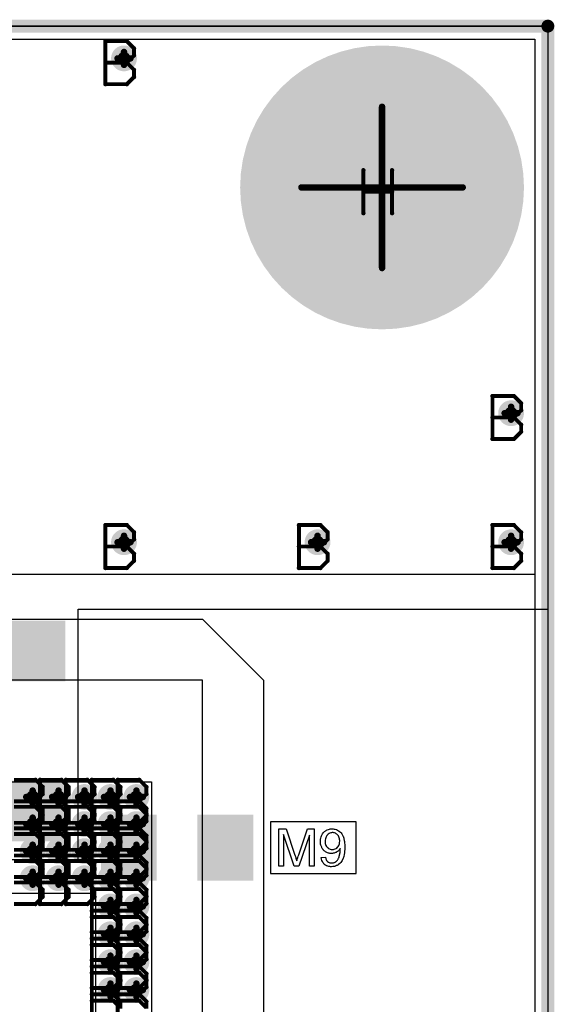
# Model space of a CAD drawing. Extents: x -2.2 to 8.3, y -2.9 to 5.2.
# Tile 55 of 205: x 1.091 to 1.505, y 2.492 to 3.255. Entities that reach past the tile are written whole.
import ezdxf

# ---------------------------------------------------------------- set-up
doc = ezdxf.new("R2010")
doc.units = 0
doc.layers.get('0').update_dxf_attribs({"linetype": 'CONTINUOUS'})
for name, color, linetype in [('acc-ni-360-20-in-a_board_dimension', 6, 'CONTINUOUS'), ('acc-ni-360-20-in-a_copper_signal_bot', 5, 'CONTINUOUS'), ('acc-ni-360-20-in-a_copper_signal_top', 1, 'CONTINUOUS'), ('acc-ni-360-20-in-a_drawing_1', 1, 'CONTINUOUS'), ('acc-ni-360-20-in-a_drillmap_1', 1, 'CONTINUOUS'), ('acc-ni-360-20-in-a_legend_top', 2, 'CONTINUOUS'), ('acc-ni-360-20-in-a_profile', 1, 'CONTINUOUS'), ('acc-ni-360-20-in-a_pth_drill', 1, 'CONTINUOUS'), ('acc-ni-360-20-in-a_soldermask_bot', 1, 'CONTINUOUS'), ('acc-ni-360-20-in-a_soldermask_top', 1, 'CONTINUOUS')]:
    doc.layers.add(name, color=color, linetype=linetype)

# ---------------------------------------------------------------- blocks, each defined once
blk = doc.blocks.new('D10')
at = {"const_width": 0.045}
blk.add_lwpolyline([(-0.06, 0), (0.06, 0)], dxfattribs=at)
blk = doc.blocks.new('D11')
at = {"const_width": 0.043}
blk.add_lwpolyline([(-0.015, 0), (0.015, 0)], dxfattribs=at)
blk = doc.blocks.new('D15')
at = {"const_width": 0.0725}
blk.add_lwpolyline([(-0.03625, 0, 1), (0.03625, 0, 1)], format="xyb", close=True, dxfattribs=at)
blk = doc.blocks.new('D16')
at = {"const_width": 0.01}
blk.add_lwpolyline([(-0.005, 0, 1), (0.005, 0, 1)], format="xyb", close=True, dxfattribs=at)
blk = doc.blocks.new('D20')
at = {"const_width": 0.11}
blk.add_lwpolyline([(-0.055, 0, 1), (0.055, 0, 1)], format="xyb", close=True, dxfattribs=at)
blk = doc.blocks.new('D21')
at = {"const_width": 0.051181}
blk.add_lwpolyline([(-0.021653, 0), (0.021653, 0)], dxfattribs=at)
blk = doc.blocks.new('D23')
at = {"const_width": 0.047}
blk.add_lwpolyline([(-0.061, 0), (0.061, 0)], dxfattribs=at)
blk = doc.blocks.new('D24')
at = {"const_width": 0.045}
blk.add_lwpolyline([(-0.016, 0), (0.016, 0)], dxfattribs=at)
blk = doc.blocks.new('D28')
at = {"const_width": 0.006}
blk.add_lwpolyline([(-0.003, 0, 1), (0.003, 0, 1)], format="xyb", close=True, dxfattribs=at)
blk = doc.blocks.new('D29')
at = {"const_width": 0.005}
blk.add_lwpolyline([(-0.0025, 0, 1), (0.0025, 0, 1)], format="xyb", close=True, dxfattribs=at)
blk = doc.blocks.new('D34')
at = {"const_width": 0.0005}
blk.add_lwpolyline([(-0.00025, 0, 1), (0.00025, 0, 1)], format="xyb", close=True, dxfattribs=at)
blk = doc.blocks.new('D36')
at = {"const_width": 0.0625}
blk.add_lwpolyline([(-0.03125, 0, 1), (0.03125, 0, 1)], format="xyb", close=True, dxfattribs=at)
blk = doc.blocks.new('D37')
at = {"const_width": 0.005}
blk.add_lwpolyline([(-0.0025, 0, 1), (0.0025, 0, 1)], format="xyb", close=True, dxfattribs=at)
blk = doc.blocks.new('D40')
at = {"const_width": 0.001667}
blk.add_lwpolyline([(-0.000833, 0, 1), (0.000833, 0, 1)], format="xyb", close=True, dxfattribs=at)
blk = doc.blocks.new('D42')
at = {"const_width": 0.0025}
blk.add_lwpolyline([(-0.00125, 0, 1), (0.00125, 0, 1)], format="xyb", close=True, dxfattribs=at)

msp = doc.modelspace()

# ---------------------------------------------------------------- linework, layer by layer
at = {"layer": 'acc-ni-360-20-in-a_board_dimension', "color": 6, "const_width": 0.01}
for points in [[(0, 3.25), (1.5, 3.25)], [(1.5, 0), (1.5, 3.25)]]:
    msp.add_lwpolyline(points, dxfattribs=at)
at = {"layer": 'acc-ni-360-20-in-a_copper_signal_bot', "color": 5}
msp.add_lwpolyline([(1.489805, 0.010195), (0.010195, 0.010195), (0.010195, 3.239805), (1.489805, 3.239805), (1.489805, 0.010195)], dxfattribs=at)
at = {"layer": 'acc-ni-360-20-in-a_copper_signal_top', "color": 1}
for points in [[(0.7775, 2.790354), (1.232284, 2.790354), (1.279528, 2.74311), (1.279527, 1.830102), (1.232284, 1.830102), (1.232284, 2.37683), (1.228485, 2.37683), (1.228347, 2.376969), (1.228347, 2.424213), (1.232284, 2.424213), (1.232284, 2.74311), (0.769744, 2.74311), (0.7225, 2.790354), (0.7225, 3.24), (0.7775, 3.24), (0.7775, 2.790354)], [(1.489805, 2.825), (0.7875, 2.825), (0.7875, 3.239805), (1.489805, 3.239805), (1.489805, 2.825)], [(1.192913, 1.865158), (1.192913, 1.70374), (1.149606, 1.70374), (1.149606, 1.865158), (1.149606, 2.577756), (0.8285, 2.577756), (0.8285, 2.66437), (1.192913, 2.66437), (1.192913, 1.865158)]]:
    msp.add_lwpolyline(points, dxfattribs=at)
at = {"layer": 'acc-ni-360-20-in-a_drawing_1', "color": 1, "const_width": 0.003}
for points in [[(1.157059, 3.238328), (1.157059, 3.205006)], [(1.17372, 3.238328), (1.157059, 3.238328)], [(1.179274, 3.232774), (1.17372, 3.238328)], [(1.17372, 3.221667), (1.179274, 3.227221)], [(1.179274, 3.227221), (1.179274, 3.232774)], [(1.17372, 3.221667), (1.157059, 3.221667)], [(1.157059, 3.221667), (1.17372, 3.221667)], [(1.179274, 3.216113), (1.17372, 3.221667)], [(1.179274, 3.210559), (1.179274, 3.216113)], [(1.157059, 3.205006), (1.17372, 3.205006)], [(1.17372, 3.205006), (1.179274, 3.210559)], [(1.357059, 3.138328), (1.357059, 3.105006)], [(1.379274, 3.121667), (1.379274, 3.138328)], [(1.379274, 3.138328), (1.379274, 3.105006)], [(1.357059, 3.105006), (1.357059, 3.121667)], [(1.357059, 3.121667), (1.379274, 3.121667)], [(1.457059, 2.963328), (1.457059, 2.930006)], [(1.47372, 2.963328), (1.457059, 2.963328)], [(1.479274, 2.957774), (1.47372, 2.963328)], [(1.47372, 2.946667), (1.479274, 2.952221)], [(1.479274, 2.952221), (1.479274, 2.957774)], [(1.47372, 2.946667), (1.457059, 2.946667)], [(1.457059, 2.946667), (1.47372, 2.946667)], [(1.479274, 2.941113), (1.47372, 2.946667)], [(1.479274, 2.935559), (1.479274, 2.941113)], [(1.457059, 2.930006), (1.47372, 2.930006)], [(1.47372, 2.930006), (1.479274, 2.935559)], [(1.157059, 2.863328), (1.157059, 2.830006)], [(1.17372, 2.863328), (1.157059, 2.863328)], [(1.179274, 2.857774), (1.17372, 2.863328)], [(1.307059, 2.863328), (1.307059, 2.830006)], [(1.32372, 2.863328), (1.307059, 2.863328)], [(1.329274, 2.857774), (1.32372, 2.863328)], [(1.457059, 2.863328), (1.457059, 2.830006)], [(1.47372, 2.863328), (1.457059, 2.863328)], [(1.479274, 2.857774), (1.47372, 2.863328)], [(1.179274, 2.852221), (1.179274, 2.857774)], [(1.329274, 2.852221), (1.329274, 2.857774)], [(1.479274, 2.852221), (1.479274, 2.857774)], [(1.17372, 2.846667), (1.157059, 2.846667)], [(1.157059, 2.846667), (1.17372, 2.846667)], [(1.17372, 2.846667), (1.179274, 2.852221)], [(1.179274, 2.841113), (1.17372, 2.846667)], [(1.32372, 2.846667), (1.307059, 2.846667)], [(1.307059, 2.846667), (1.32372, 2.846667)], [(1.32372, 2.846667), (1.329274, 2.852221)], [(1.329274, 2.841113), (1.32372, 2.846667)], [(1.47372, 2.846667), (1.457059, 2.846667)], [(1.457059, 2.846667), (1.47372, 2.846667)], [(1.47372, 2.846667), (1.479274, 2.852221)], [(1.479274, 2.841113), (1.47372, 2.846667)], [(1.179274, 2.835559), (1.179274, 2.841113)], [(1.329274, 2.835559), (1.329274, 2.841113)], [(1.479274, 2.835559), (1.479274, 2.841113)], [(1.157059, 2.830006), (1.17372, 2.830006)], [(1.17372, 2.830006), (1.179274, 2.835559)], [(1.307059, 2.830006), (1.32372, 2.830006)], [(1.32372, 2.830006), (1.329274, 2.835559)], [(1.457059, 2.830006), (1.47372, 2.830006)], [(1.47372, 2.830006), (1.479274, 2.835559)], [(1.102923, 2.665887), (1.086262, 2.665887)], [(1.108477, 2.660333), (1.102923, 2.665887)], [(1.106362, 2.665887), (1.106362, 2.632565)], [(1.123023, 2.665887), (1.106362, 2.665887)], [(1.128577, 2.660333), (1.123023, 2.665887)], [(1.126462, 2.665887), (1.126462, 2.632565)], [(1.143123, 2.665887), (1.126462, 2.665887)], [(1.148677, 2.660333), (1.143123, 2.665887)], [(1.146562, 2.665887), (1.146562, 2.632565)], [(1.163223, 2.665887), (1.146562, 2.665887)], [(1.168777, 2.660333), (1.163223, 2.665887)], [(1.166662, 2.665887), (1.166662, 2.632565)], [(1.183323, 2.665887), (1.166662, 2.665887)], [(1.188877, 2.660333), (1.183323, 2.665887)], [(1.102923, 2.649226), (1.108477, 2.65478)], [(1.108477, 2.65478), (1.108477, 2.660333)], [(1.123023, 2.649226), (1.128577, 2.65478)], [(1.128577, 2.65478), (1.128577, 2.660333)], [(1.143123, 2.649226), (1.148677, 2.65478)], [(1.148677, 2.65478), (1.148677, 2.660333)], [(1.163223, 2.649226), (1.168777, 2.65478)], [(1.168777, 2.65478), (1.168777, 2.660333)], [(1.183323, 2.649226), (1.188877, 2.65478)], [(1.188877, 2.65478), (1.188877, 2.660333)], [(1.102923, 2.649226), (1.086262, 2.649226)], [(1.086262, 2.649226), (1.102923, 2.649226)], [(1.108477, 2.643672), (1.102923, 2.649226)], [(1.123023, 2.649226), (1.106362, 2.649226)], [(1.106362, 2.649226), (1.123023, 2.649226)], [(1.128577, 2.643672), (1.123023, 2.649226)], [(1.143123, 2.649226), (1.126462, 2.649226)], [(1.126462, 2.649226), (1.143123, 2.649226)], [(1.148677, 2.643672), (1.143123, 2.649226)], [(1.163223, 2.649226), (1.146562, 2.649226)], [(1.146562, 2.649226), (1.163223, 2.649226)], [(1.168777, 2.643672), (1.163223, 2.649226)], [(1.183323, 2.649226), (1.166662, 2.649226)], [(1.166662, 2.649226), (1.183323, 2.649226)], [(1.188877, 2.643672), (1.183323, 2.649226)], [(1.102923, 2.64489), (1.086262, 2.64489)], [(1.108477, 2.639336), (1.102923, 2.64489)], [(1.106362, 2.64489), (1.106362, 2.611567)], [(1.123023, 2.64489), (1.106362, 2.64489)], [(1.108477, 2.638118), (1.108477, 2.643672)], [(1.108477, 2.633782), (1.108477, 2.639336)], [(1.128577, 2.639336), (1.123023, 2.64489)], [(1.126462, 2.64489), (1.126462, 2.611567)], [(1.143123, 2.64489), (1.126462, 2.64489)], [(1.128577, 2.638118), (1.128577, 2.643672)], [(1.128577, 2.633782), (1.128577, 2.639336)], [(1.148677, 2.639336), (1.143123, 2.64489)], [(1.146562, 2.64489), (1.146562, 2.611567)], [(1.163223, 2.64489), (1.146562, 2.64489)], [(1.148677, 2.638118), (1.148677, 2.643672)], [(1.148677, 2.633782), (1.148677, 2.639336)], [(1.168777, 2.639336), (1.163223, 2.64489)], [(1.166662, 2.64489), (1.166662, 2.611567)], [(1.183323, 2.64489), (1.166662, 2.64489)], [(1.168777, 2.638118), (1.168777, 2.643672)], [(1.168777, 2.633782), (1.168777, 2.639336)], [(1.188877, 2.639336), (1.183323, 2.64489)], [(1.188877, 2.638118), (1.188877, 2.643672)], [(1.188877, 2.633782), (1.188877, 2.639336)], [(1.086262, 2.632565), (1.102923, 2.632565)], [(1.102923, 2.632565), (1.108477, 2.638118)], [(1.102923, 2.628229), (1.108477, 2.633782)], [(1.106362, 2.632565), (1.123023, 2.632565)], [(1.123023, 2.632565), (1.128577, 2.638118)], [(1.123023, 2.628229), (1.128577, 2.633782)], [(1.126462, 2.632565), (1.143123, 2.632565)], [(1.143123, 2.632565), (1.148677, 2.638118)], [(1.143123, 2.628229), (1.148677, 2.633782)], [(1.146562, 2.632565), (1.163223, 2.632565)], [(1.163223, 2.632565), (1.168777, 2.638118)], [(1.163223, 2.628229), (1.168777, 2.633782)], [(1.166662, 2.632565), (1.183323, 2.632565)], [(1.183323, 2.632565), (1.188877, 2.638118)], [(1.183323, 2.628229), (1.188877, 2.633782)], [(1.102923, 2.628229), (1.086262, 2.628229)], [(1.086262, 2.628229), (1.102923, 2.628229)], [(1.102923, 2.623892), (1.086262, 2.623892)], [(1.108477, 2.622675), (1.102923, 2.628229)], [(1.108477, 2.618339), (1.102923, 2.623892)], [(1.123023, 2.628229), (1.106362, 2.628229)], [(1.106362, 2.628229), (1.123023, 2.628229)], [(1.106362, 2.623892), (1.106362, 2.59057)], [(1.123023, 2.623892), (1.106362, 2.623892)], [(1.128577, 2.622675), (1.123023, 2.628229)], [(1.128577, 2.618339), (1.123023, 2.623892)], [(1.143123, 2.628229), (1.126462, 2.628229)], [(1.126462, 2.628229), (1.143123, 2.628229)], [(1.126462, 2.623892), (1.126462, 2.59057)], [(1.143123, 2.623892), (1.126462, 2.623892)], [(1.148677, 2.622675), (1.143123, 2.628229)], [(1.148677, 2.618339), (1.143123, 2.623892)], [(1.163223, 2.628229), (1.146562, 2.628229)], [(1.146562, 2.628229), (1.163223, 2.628229)], [(1.146562, 2.623892), (1.146562, 2.59057)], [(1.163223, 2.623892), (1.146562, 2.623892)], [(1.168777, 2.622675), (1.163223, 2.628229)], [(1.168777, 2.618339), (1.163223, 2.623892)], [(1.183323, 2.628229), (1.166662, 2.628229)], [(1.166662, 2.628229), (1.183323, 2.628229)], [(1.166662, 2.623892), (1.166662, 2.59057)], [(1.183323, 2.623892), (1.166662, 2.623892)], [(1.188877, 2.622675), (1.183323, 2.628229)], [(1.188877, 2.618339), (1.183323, 2.623892)], [(1.102923, 2.611567), (1.108477, 2.617121)], [(1.108477, 2.617121), (1.108477, 2.622675)], [(1.108477, 2.612785), (1.108477, 2.618339)], [(1.123023, 2.611567), (1.128577, 2.617121)], [(1.128577, 2.617121), (1.128577, 2.622675)], [(1.128577, 2.612785), (1.128577, 2.618339)], [(1.143123, 2.611567), (1.148677, 2.617121)], [(1.148677, 2.617121), (1.148677, 2.622675)], [(1.148677, 2.612785), (1.148677, 2.618339)], [(1.163223, 2.611567), (1.168777, 2.617121)], [(1.168777, 2.617121), (1.168777, 2.622675)], [(1.168777, 2.612785), (1.168777, 2.618339)], [(1.183323, 2.611567), (1.188877, 2.617121)], [(1.188877, 2.617121), (1.188877, 2.622675)], [(1.188877, 2.612785), (1.188877, 2.618339)], [(1.086262, 2.611567), (1.102923, 2.611567)], [(1.102923, 2.607231), (1.108477, 2.612785)], [(1.106362, 2.611567), (1.123023, 2.611567)], [(1.123023, 2.607231), (1.128577, 2.612785)], [(1.126462, 2.611567), (1.143123, 2.611567)], [(1.143123, 2.607231), (1.148677, 2.612785)], [(1.146562, 2.611567), (1.163223, 2.611567)], [(1.163223, 2.607231), (1.168777, 2.612785)], [(1.166662, 2.611567), (1.183323, 2.611567)], [(1.183323, 2.607231), (1.188877, 2.612785)], [(1.102923, 2.607231), (1.086262, 2.607231)], [(1.086262, 2.607231), (1.102923, 2.607231)], [(1.102923, 2.602895), (1.086262, 2.602895)], [(1.108477, 2.601677), (1.102923, 2.607231)], [(1.108477, 2.597341), (1.102923, 2.602895)], [(1.123023, 2.607231), (1.106362, 2.607231)], [(1.106362, 2.607231), (1.123023, 2.607231)], [(1.106362, 2.602895), (1.106362, 2.569573)], [(1.123023, 2.602895), (1.106362, 2.602895)], [(1.108477, 2.596124), (1.108477, 2.601677)], [(1.128577, 2.601677), (1.123023, 2.607231)], [(1.128577, 2.597341), (1.123023, 2.602895)], [(1.126461, 2.602895), (1.126461, 2.569573)], [(1.143123, 2.602895), (1.126461, 2.602895)], [(1.143123, 2.607231), (1.126462, 2.607231)], [(1.126462, 2.607231), (1.143123, 2.607231)], [(1.128577, 2.596124), (1.128577, 2.601677)], [(1.148677, 2.601677), (1.143123, 2.607231)], [(1.148677, 2.597341), (1.143123, 2.602895)], [(1.146561, 2.602895), (1.146561, 2.569573)], [(1.163223, 2.602895), (1.146561, 2.602895)], [(1.163223, 2.607231), (1.146562, 2.607231)], [(1.146562, 2.607231), (1.163223, 2.607231)], [(1.148677, 2.596124), (1.148677, 2.601677)], [(1.168777, 2.601677), (1.163223, 2.607231)], [(1.168776, 2.597341), (1.163223, 2.602895)], [(1.166661, 2.602895), (1.166661, 2.569573)], [(1.183322, 2.602895), (1.166661, 2.602895)], [(1.183323, 2.607231), (1.166662, 2.607231)], [(1.166662, 2.607231), (1.183323, 2.607231)], [(1.168777, 2.596124), (1.168777, 2.601677)], [(1.188876, 2.597341), (1.183322, 2.602895)], [(1.188877, 2.601677), (1.183323, 2.607231)], [(1.188877, 2.596124), (1.188877, 2.601677)], [(1.102923, 2.59057), (1.108477, 2.596124)], [(1.108477, 2.591787), (1.108477, 2.597341)], [(1.123023, 2.59057), (1.128577, 2.596124)], [(1.128577, 2.591787), (1.128577, 2.597341)], [(1.143123, 2.59057), (1.148677, 2.596124)], [(1.148677, 2.591787), (1.148677, 2.597341)], [(1.163223, 2.59057), (1.168777, 2.596124)], [(1.168776, 2.591787), (1.168776, 2.597341)], [(1.183323, 2.59057), (1.188877, 2.596124)], [(1.188876, 2.591787), (1.188876, 2.597341)], [(1.086262, 2.59057), (1.102923, 2.59057)], [(1.102923, 2.586234), (1.086262, 2.586234)], [(1.086262, 2.586234), (1.102923, 2.586234)], [(1.102923, 2.586234), (1.108477, 2.591787)], [(1.108477, 2.58068), (1.102923, 2.586234)], [(1.106362, 2.59057), (1.123023, 2.59057)], [(1.123023, 2.586234), (1.106362, 2.586234)], [(1.106362, 2.586234), (1.123023, 2.586234)], [(1.123023, 2.586234), (1.128577, 2.591787)], [(1.128577, 2.58068), (1.123023, 2.586234)], [(1.143123, 2.586234), (1.126461, 2.586234)], [(1.126461, 2.586234), (1.143123, 2.586234)], [(1.126462, 2.59057), (1.143123, 2.59057)], [(1.143123, 2.586234), (1.148677, 2.591787)], [(1.148677, 2.58068), (1.143123, 2.586234)], [(1.163223, 2.586234), (1.146561, 2.586234)], [(1.146561, 2.586234), (1.163223, 2.586234)], [(1.146562, 2.59057), (1.163223, 2.59057)], [(1.163223, 2.586234), (1.168776, 2.591787)], [(1.168776, 2.58068), (1.163223, 2.586234)], [(1.183322, 2.586234), (1.166661, 2.586234)], [(1.166661, 2.586234), (1.183322, 2.586234)], [(1.166662, 2.59057), (1.183323, 2.59057)], [(1.183322, 2.586234), (1.188876, 2.591787)], [(1.188876, 2.58068), (1.183322, 2.586234)], [(1.108477, 2.575126), (1.108477, 2.58068)], [(1.128577, 2.575126), (1.128577, 2.58068)], [(1.146562, 2.581075), (1.146562, 2.547753)], [(1.163223, 2.581075), (1.146562, 2.581075)], [(1.148677, 2.575126), (1.148677, 2.58068)], [(1.168777, 2.575521), (1.163223, 2.581075)], [(1.166662, 2.581075), (1.166662, 2.547753)], [(1.183323, 2.581075), (1.166662, 2.581075)], [(1.168776, 2.575126), (1.168776, 2.58068)], [(1.188877, 2.575521), (1.183323, 2.581075)], [(1.188876, 2.575126), (1.188876, 2.58068)], [(1.102923, 2.569573), (1.108477, 2.575126)], [(1.123023, 2.569573), (1.128577, 2.575126)], [(1.143123, 2.569573), (1.148677, 2.575126)], [(1.163223, 2.569573), (1.168776, 2.575126)], [(1.168777, 2.569968), (1.168777, 2.575521)], [(1.183322, 2.569573), (1.188876, 2.575126)], [(1.188877, 2.569968), (1.188877, 2.575521)], [(1.086262, 2.569573), (1.102923, 2.569573)], [(1.106362, 2.569573), (1.123023, 2.569573)], [(1.126461, 2.569573), (1.143123, 2.569573)], [(1.146561, 2.569573), (1.163223, 2.569573)], [(1.163223, 2.564414), (1.146562, 2.564414)], [(1.146562, 2.564414), (1.163223, 2.564414)], [(1.163223, 2.564414), (1.168777, 2.569968)], [(1.168777, 2.55886), (1.163223, 2.564414)], [(1.166661, 2.569573), (1.183322, 2.569573)], [(1.183323, 2.564414), (1.166662, 2.564414)], [(1.166662, 2.564414), (1.183323, 2.564414)], [(1.183323, 2.564414), (1.188877, 2.569968)], [(1.188877, 2.55886), (1.183323, 2.564414)], [(1.146562, 2.559475), (1.146562, 2.526153)], [(1.163223, 2.559475), (1.146562, 2.559475)], [(1.168777, 2.553922), (1.163223, 2.559475)], [(1.166662, 2.559475), (1.166662, 2.526153)], [(1.183323, 2.559475), (1.166662, 2.559475)], [(1.168777, 2.553307), (1.168777, 2.55886)], [(1.188877, 2.553922), (1.183323, 2.559475)], [(1.188877, 2.553307), (1.188877, 2.55886)], [(1.146562, 2.547753), (1.163223, 2.547753)], [(1.163223, 2.547753), (1.168777, 2.553307)], [(1.163223, 2.542814), (1.168777, 2.548368)], [(1.166662, 2.547753), (1.183323, 2.547753)], [(1.168777, 2.548368), (1.168777, 2.553922)], [(1.183323, 2.547753), (1.188877, 2.553307)], [(1.183323, 2.542814), (1.188877, 2.548368)], [(1.188877, 2.548368), (1.188877, 2.553922)], [(1.163223, 2.542814), (1.146562, 2.542814)], [(1.146562, 2.542814), (1.163223, 2.542814)], [(1.168777, 2.53726), (1.163223, 2.542814)], [(1.183323, 2.542814), (1.166662, 2.542814)], [(1.166662, 2.542814), (1.183323, 2.542814)], [(1.188877, 2.53726), (1.183323, 2.542814)], [(1.146562, 2.537875), (1.146562, 2.504553)], [(1.163223, 2.537875), (1.146562, 2.537875)], [(1.168777, 2.532322), (1.163223, 2.537875)], [(1.166662, 2.537875), (1.166662, 2.504553)], [(1.183323, 2.537875), (1.166662, 2.537875)], [(1.168777, 2.531707), (1.168777, 2.53726)], [(1.168777, 2.526768), (1.168777, 2.532322)], [(1.188877, 2.532322), (1.183323, 2.537875)], [(1.188877, 2.531707), (1.188877, 2.53726)], [(1.188877, 2.526768), (1.188877, 2.532322)], [(1.146562, 2.526153), (1.163223, 2.526153)], [(1.163223, 2.526153), (1.168777, 2.531707)], [(1.163223, 2.521214), (1.168777, 2.526768)], [(1.166662, 2.526153), (1.183323, 2.526153)], [(1.183323, 2.526153), (1.188877, 2.531707)], [(1.183323, 2.521214), (1.188877, 2.526768)], [(1.163223, 2.521214), (1.146562, 2.521214)], [(1.146562, 2.521214), (1.163223, 2.521214)], [(1.168777, 2.51566), (1.163223, 2.521214)], [(1.183323, 2.521214), (1.166662, 2.521214)], [(1.166662, 2.521214), (1.183323, 2.521214)], [(1.188877, 2.51566), (1.183323, 2.521214)], [(1.146562, 2.516276), (1.146562, 2.482953)], [(1.163223, 2.516276), (1.146562, 2.516276)], [(1.168777, 2.510722), (1.163223, 2.516276)], [(1.163223, 2.504553), (1.168777, 2.510107)], [(1.166662, 2.516276), (1.166662, 2.482953)], [(1.183323, 2.516276), (1.166662, 2.516276)], [(1.168777, 2.510107), (1.168777, 2.51566)], [(1.168777, 2.505168), (1.168777, 2.510722)], [(1.188877, 2.510722), (1.183323, 2.516276)], [(1.183323, 2.504553), (1.188877, 2.510107)], [(1.188877, 2.510107), (1.188877, 2.51566)], [(1.188877, 2.505168), (1.188877, 2.510722)], [(1.146562, 2.504553), (1.163223, 2.504553)], [(1.163223, 2.499614), (1.168777, 2.505168)], [(1.166662, 2.504553), (1.183323, 2.504553)], [(1.183323, 2.499614), (1.188877, 2.505168)], [(1.163223, 2.499614), (1.146562, 2.499614)], [(1.146562, 2.499614), (1.163223, 2.499614)], [(1.146562, 2.494676), (1.146562, 2.461353)], [(1.163223, 2.494676), (1.146562, 2.494676)], [(1.168777, 2.494061), (1.163223, 2.499614)], [(1.168777, 2.489122), (1.163223, 2.494676)], [(1.183323, 2.499614), (1.166662, 2.499614)], [(1.166662, 2.499614), (1.183323, 2.499614)], [(1.166662, 2.494676), (1.166662, 2.461353)], [(1.183323, 2.494676), (1.166662, 2.494676)], [(1.168777, 2.488507), (1.168777, 2.494061)], [(1.188877, 2.494061), (1.183323, 2.499614)], [(1.188877, 2.489122), (1.183323, 2.494676)], [(1.188877, 2.488507), (1.188877, 2.494061)]]:
    msp.add_lwpolyline(points, dxfattribs=at)
at = {"layer": 'acc-ni-360-20-in-a_drillmap_1', "color": 1, "const_width": 0.005}
for points in [[(1.1715, 3.22), (1.1715, 3.23)], [(1.1665, 3.225), (1.1765, 3.225)], [(1.3715, 3.0625), (1.3715, 3.1875)], [(1.309, 3.125), (1.434, 3.125)], [(1.4715, 2.945), (1.4715, 2.955)], [(1.4665, 2.95), (1.4765, 2.95)], [(1.1715, 2.845), (1.1715, 2.855)], [(1.3215, 2.845), (1.3215, 2.855)], [(1.4715, 2.845), (1.4715, 2.855)], [(1.1665, 2.85), (1.1765, 2.85)], [(1.3165, 2.85), (1.3265, 2.85)], [(1.4665, 2.85), (1.4765, 2.85)], [(1.100703, 2.647559), (1.100703, 2.657559)], [(1.120803, 2.647559), (1.120803, 2.657559)], [(1.140903, 2.647559), (1.140903, 2.657559)], [(1.161003, 2.647559), (1.161003, 2.657559)], [(1.181102, 2.647559), (1.181102, 2.657559)], [(1.095703, 2.652559), (1.105703, 2.652559)], [(1.115803, 2.652559), (1.125803, 2.652559)], [(1.135903, 2.652559), (1.145903, 2.652559)], [(1.156003, 2.652559), (1.166003, 2.652559)], [(1.176102, 2.652559), (1.186102, 2.652559)], [(1.095703, 2.631562), (1.105703, 2.631562)], [(1.100703, 2.626562), (1.100703, 2.636562)], [(1.115803, 2.631562), (1.125803, 2.631562)], [(1.120803, 2.626562), (1.120803, 2.636562)], [(1.135903, 2.631562), (1.145903, 2.631562)], [(1.140903, 2.626562), (1.140903, 2.636562)], [(1.156003, 2.631562), (1.166003, 2.631562)], [(1.161003, 2.626562), (1.161003, 2.636562)], [(1.176102, 2.631562), (1.186102, 2.631562)], [(1.181102, 2.626562), (1.181102, 2.636562)], [(1.100703, 2.605564), (1.100703, 2.615564)], [(1.120803, 2.605564), (1.120803, 2.615564)], [(1.140903, 2.605564), (1.140903, 2.615564)], [(1.161003, 2.605564), (1.161003, 2.615564)], [(1.181102, 2.605564), (1.181102, 2.615564)], [(1.095703, 2.610564), (1.105703, 2.610564)], [(1.115803, 2.610564), (1.125803, 2.610564)], [(1.135903, 2.610564), (1.145903, 2.610564)], [(1.156003, 2.610564), (1.166003, 2.610564)], [(1.176102, 2.610564), (1.186102, 2.610564)], [(1.100702, 2.584567), (1.100702, 2.594567)], [(1.120802, 2.584567), (1.120802, 2.594567)], [(1.140902, 2.584567), (1.140902, 2.594567)], [(1.161002, 2.584567), (1.161002, 2.594567)], [(1.181102, 2.584567), (1.181102, 2.594567)], [(1.095702, 2.589567), (1.105702, 2.589567)], [(1.115802, 2.589567), (1.125802, 2.589567)], [(1.135902, 2.589567), (1.145902, 2.589567)], [(1.156002, 2.589567), (1.166002, 2.589567)], [(1.176102, 2.589567), (1.186102, 2.589567)], [(1.161003, 2.562747), (1.161003, 2.572747)], [(1.181102, 2.562747), (1.181102, 2.572747)], [(1.156003, 2.567747), (1.166003, 2.567747)], [(1.176102, 2.567747), (1.186102, 2.567747)], [(1.161003, 2.541147), (1.161003, 2.551147)], [(1.181102, 2.541147), (1.181102, 2.551147)], [(1.156003, 2.546147), (1.166003, 2.546147)], [(1.176102, 2.546147), (1.186102, 2.546147)], [(1.156003, 2.524547), (1.166003, 2.524547)], [(1.161003, 2.519547), (1.161003, 2.529547)], [(1.176102, 2.524547), (1.186102, 2.524547)], [(1.181102, 2.519547), (1.181102, 2.529547)], [(1.156003, 2.502948), (1.166003, 2.502948)], [(1.161003, 2.497948), (1.161003, 2.507948)], [(1.176102, 2.502948), (1.186102, 2.502948)], [(1.181102, 2.497948), (1.181102, 2.507948)]]:
    msp.add_lwpolyline(points, dxfattribs=at)
at = {"layer": 'acc-ni-360-20-in-a_legend_top', "color": 2}
for points in [[(1.318956, 2.598983), (1.315295, 2.598983), (1.315295, 2.623069), (1.306892, 2.598983), (1.303481, 2.598983), (1.295161, 2.623485), (1.295161, 2.598983), (1.2915, 2.598983), (1.2915, 2.62777), (1.297199, 2.62777), (1.304022, 2.607344), (1.304022, 2.607303), (1.304063, 2.607219), (1.304105, 2.607095), (1.304188, 2.606887), (1.304354, 2.606387), (1.304562, 2.605763), (1.30477, 2.605056), (1.30502, 2.604349), (1.305228, 2.603683), (1.305394, 2.603101), (1.305436, 2.603184), (1.305478, 2.603392), (1.305602, 2.603767), (1.305769, 2.604266), (1.305977, 2.604931), (1.306268, 2.605722), (1.306559, 2.606637), (1.306934, 2.607719), (1.313839, 2.62777), (1.318956, 2.62777), (1.318956, 2.598983)], [(1.333225, 2.627853), (1.333433, 2.627853), (1.333724, 2.627811), (1.334431, 2.627687), (1.335222, 2.62752), (1.336095, 2.627229), (1.336969, 2.626855), (1.337842, 2.626355), (1.337884, 2.626355), (1.337926, 2.626272), (1.33805, 2.626189), (1.338217, 2.626064), (1.338633, 2.625731), (1.339174, 2.625274), (1.339714, 2.62465), (1.340338, 2.623901), (1.340879, 2.623027), (1.341378, 2.622029), (1.341378, 2.621987), (1.34142, 2.621904), (1.341503, 2.621738), (1.341586, 2.62153), (1.34167, 2.621239), (1.341794, 2.620864), (1.341878, 2.620448), (1.342002, 2.619991), (1.342127, 2.61945), (1.342252, 2.618826), (1.342335, 2.61816), (1.342418, 2.617453), (1.342502, 2.616663), (1.342585, 2.615831), (1.342626, 2.614915), (1.342626, 2.613959), (1.342626, 2.613917), (1.342626, 2.613709), (1.342626, 2.613418), (1.342626, 2.613043), (1.342585, 2.612586), (1.342585, 2.612045), (1.342543, 2.611421), (1.34246, 2.610797), (1.342335, 2.609383), (1.342127, 2.607885), (1.341836, 2.606471), (1.341628, 2.605763), (1.34142, 2.605139), (1.34142, 2.605098), (1.341378, 2.605015), (1.341295, 2.604848), (1.341212, 2.604599), (1.341087, 2.604349), (1.340921, 2.604016), (1.340505, 2.603309), (1.340006, 2.602519), (1.339423, 2.601687), (1.338674, 2.600896), (1.337842, 2.600189), (1.337801, 2.600189), (1.337718, 2.600106), (1.337593, 2.600023), (1.337426, 2.599939), (1.337177, 2.599815), (1.336927, 2.599648), (1.336594, 2.599482), (1.336262, 2.599357), (1.335471, 2.599024), (1.334514, 2.598733), (1.333474, 2.598567), (1.33231, 2.598483), (1.331977, 2.598483), (1.331769, 2.598525), (1.331478, 2.598525), (1.331145, 2.598567), (1.330354, 2.598733), (1.329481, 2.598941), (1.328566, 2.599274), (1.32765, 2.599731), (1.327193, 2.600023), (1.326777, 2.600355), (1.326735, 2.600397), (1.326694, 2.600439), (1.326569, 2.600563), (1.326444, 2.600688), (1.326278, 2.600896), (1.32607, 2.601146), (1.325654, 2.601728), (1.325238, 2.602477), (1.324822, 2.603392), (1.324489, 2.604432), (1.324239, 2.605639), (1.32765, 2.60593), (1.32765, 2.605888), (1.327692, 2.605805), (1.327692, 2.605722), (1.327734, 2.605555), (1.327858, 2.605098), (1.328025, 2.604599), (1.328233, 2.604016), (1.328524, 2.603434), (1.328857, 2.602893), (1.329273, 2.602435), (1.329314, 2.602394), (1.329481, 2.602269), (1.329772, 2.602103), (1.330105, 2.601936), (1.330562, 2.601728), (1.331103, 2.601562), (1.331727, 2.601437), (1.332393, 2.601395), (1.332684, 2.601395), (1.332975, 2.601437), (1.33335, 2.601479), (1.333807, 2.601562), (1.334265, 2.601687), (1.334764, 2.601853), (1.335222, 2.602103), (1.335263, 2.602144), (1.33543, 2.602227), (1.335679, 2.602394), (1.335929, 2.602643), (1.336262, 2.602935), (1.336594, 2.603267), (1.336927, 2.603642), (1.33726, 2.604099), (1.337302, 2.604141), (1.337385, 2.604349), (1.337551, 2.60464), (1.337718, 2.605015), (1.337926, 2.605514), (1.338134, 2.606096), (1.338342, 2.606762), (1.33855, 2.607511), (1.33855, 2.607552), (1.338591, 2.607594), (1.338591, 2.607719), (1.338633, 2.607885), (1.338716, 2.608301), (1.338841, 2.608842), (1.338924, 2.609507), (1.339007, 2.610215), (1.339049, 2.611005), (1.33909, 2.611837), (1.33909, 2.611879), (1.33909, 2.612003), (1.33909, 2.612211), (1.33909, 2.612544), (1.339049, 2.612461), (1.338882, 2.612253), (1.338633, 2.611962), (1.338342, 2.611546), (1.337926, 2.61113), (1.337426, 2.610672), (1.336844, 2.610215), (1.336178, 2.609799), (1.336095, 2.609757), (1.335846, 2.609632), (1.335471, 2.609466), (1.335014, 2.609299), (1.33439, 2.609091), (1.333724, 2.608925), (1.332975, 2.6088), (1.332185, 2.608759), (1.331852, 2.608759), (1.331602, 2.6088), (1.33127, 2.608842), (1.330937, 2.608883), (1.330521, 2.608967), (1.330105, 2.609091), (1.329148, 2.609383), (1.328649, 2.609591), (1.32815, 2.60984), (1.327609, 2.610131), (1.32711, 2.610506), (1.32661, 2.61088), (1.326153, 2.611338), (1.326111, 2.611379), (1.326028, 2.611463), (1.325945, 2.611587), (1.325778, 2.611795), (1.32557, 2.612087), (1.325362, 2.612378), (1.325154, 2.612752), (1.324946, 2.613168), (1.324697, 2.613626), (1.324489, 2.614125), (1.324281, 2.614707), (1.324073, 2.61529), (1.323906, 2.615955), (1.323823, 2.616663), (1.32374, 2.61737), (1.323698, 2.61816), (1.323698, 2.618202), (1.323698, 2.618368), (1.323698, 2.618576), (1.32374, 2.618867), (1.323782, 2.619242), (1.323823, 2.619699), (1.323906, 2.620157), (1.324031, 2.620698), (1.324322, 2.621779), (1.32453, 2.622362), (1.32478, 2.622986), (1.325071, 2.623568), (1.325446, 2.624109), (1.32582, 2.624691), (1.326278, 2.625191), (1.326319, 2.625232), (1.326402, 2.625315), (1.326527, 2.62544), (1.326735, 2.625607), (1.326985, 2.625815), (1.327318, 2.626064), (1.32765, 2.626272), (1.328066, 2.626563), (1.328482, 2.626813), (1.328982, 2.627021), (1.330105, 2.627479), (1.330687, 2.627645), (1.331353, 2.62777), (1.332018, 2.627853), (1.332726, 2.627895), (1.333017, 2.627895), (1.333225, 2.627853)], [(1.333599, 2.624983), (1.332934, 2.624983), (1.332767, 2.624941), (1.33231, 2.624899), (1.331769, 2.624733), (1.331103, 2.624525), (1.330396, 2.624151), (1.329689, 2.623693), (1.329356, 2.62336), (1.329023, 2.623027), (1.329023, 2.622986), (1.32894, 2.622944), (1.328857, 2.622819), (1.328774, 2.622695), (1.328482, 2.622279), (1.328191, 2.621696), (1.327858, 2.620989), (1.327567, 2.620115), (1.327401, 2.619117), (1.327318, 2.618035), (1.327318, 2.617994), (1.327318, 2.617911), (1.327318, 2.617786), (1.327359, 2.617578), (1.327359, 2.617328), (1.327401, 2.617079), (1.327526, 2.616455), (1.327734, 2.615747), (1.327983, 2.614999), (1.328399, 2.61425), (1.32894, 2.613584), (1.329023, 2.613501), (1.329231, 2.613335), (1.329606, 2.613043), (1.330063, 2.612752), (1.330687, 2.612419), (1.331394, 2.612128), (1.332185, 2.611962), (1.333058, 2.611879), (1.333308, 2.611879), (1.333474, 2.61192), (1.333932, 2.611962), (1.334473, 2.612087), (1.335138, 2.612295), (1.335804, 2.612586), (1.33647, 2.613002), (1.337094, 2.613584), (1.337177, 2.613667), (1.337343, 2.613917), (1.337593, 2.614291), (1.337926, 2.614832), (1.338217, 2.615498), (1.338466, 2.616288), (1.338633, 2.617245), (1.338716, 2.618327), (1.338716, 2.618368), (1.338716, 2.618451), (1.338716, 2.618618), (1.338674, 2.618826), (1.338674, 2.619117), (1.338633, 2.619408), (1.338508, 2.620074), (1.338342, 2.620864), (1.33805, 2.621696), (1.337634, 2.622487), (1.337094, 2.623194), (1.337094, 2.623235), (1.33701, 2.623277), (1.336802, 2.623485), (1.33647, 2.623776), (1.336012, 2.624109), (1.33543, 2.6244), (1.334764, 2.624691), (1.334015, 2.624899), (1.333599, 2.624983)]]:
    msp.add_lwpolyline(points, dxfattribs=at)
at = {"layer": 'acc-ni-360-20-in-a_profile', "color": 1, "const_width": 0.001}
for points in [[(0, 3.25), (1.5, 3.25)], [(1.5, 3.25), (1.5, 0)]]:
    msp.add_lwpolyline(points, dxfattribs=at)
at = {"layer": 'acc-ni-360-20-in-a_soldermask_bot', "color": 1}
msp.add_lwpolyline([(1.5, 0), (0, 0), (0, 3.25), (1.5, 3.25), (1.5, 0)], dxfattribs=at)
at = {"layer": 'acc-ni-360-20-in-a_soldermask_top', "color": 1}
for points in [[(1.5, 0.775), (0, 0.775), (0, 1.305), (0.1715, 1.305), (0.1715, 1.445), (0, 1.445), (0, 2.79818), (0.853, 2.79818), (0.853, 2.604), (1.136, 2.604), (1.136, 2.79818), (1.5, 2.79818), (1.5, 0.775)], [(1.3515, 2.633189), (1.284961, 2.633189), (1.284961, 2.593189), (1.3515, 2.593189), (1.3515, 2.633189)]]:
    msp.add_lwpolyline(points, dxfattribs=at)

# ---------------------------------------------------------------- block references
at = {"layer": 'acc-ni-360-20-in-a_board_dimension'}
msp.add_blockref('D29', (1.5, 3.25), dxfattribs=at)
msp.add_blockref('D29', (1.5, 3.25), dxfattribs=at)
at = {"layer": 'acc-ni-360-20-in-a_copper_signal_bot'}
for name, p in [('D16', (1.1715, 3.225)), ('D15', (1.3715, 3.125)), ('D16', (1.4715, 2.95)), ('D16', (1.1715, 2.85)), ('D16', (1.3215, 2.85)), ('D16', (1.4715, 2.85)), ('D16', (1.100703, 2.652559)), ('D16', (1.120803, 2.652559)), ('D16', (1.140903, 2.652559)), ('D16', (1.161003, 2.652559)), ('D16', (1.181102, 2.652559)), ('D16', (1.100703, 2.631562)), ('D16', (1.120803, 2.631562)), ('D16', (1.140903, 2.631562)), ('D16', (1.161003, 2.631562)), ('D16', (1.181102, 2.631562)), ('D16', (1.100703, 2.610564)), ('D16', (1.120803, 2.610564)), ('D16', (1.140903, 2.610564)), ('D16', (1.161003, 2.610564)), ('D16', (1.181102, 2.610564)), ('D16', (1.100702, 2.589567)), ('D16', (1.120802, 2.589567)), ('D16', (1.140902, 2.589567)), ('D16', (1.161002, 2.589567)), ('D16', (1.181102, 2.589567)), ('D16', (1.161003, 2.567747)), ('D16', (1.181102, 2.567747)), ('D16', (1.161003, 2.546147)), ('D16', (1.181102, 2.546147)), ('D16', (1.161003, 2.524547)), ('D16', (1.181102, 2.524547)), ('D16', (1.161003, 2.502948)), ('D16', (1.181102, 2.502948))]:
    msp.add_blockref(name, p, dxfattribs=at)
at = {"layer": 'acc-ni-360-20-in-a_copper_signal_top'}
for name, p in [('D16', (1.1715, 3.225)), ('D15', (1.3715, 3.125)), ('D16', (1.4715, 2.95)), ('D16', (1.1715, 2.85)), ('D16', (1.3215, 2.85)), ('D16', (1.4715, 2.85)), ('D10', (1.064961, 2.76568)), ('D10', (1.064961, 2.64168)), ('D16', (1.100703, 2.652559)), ('D16', (1.120803, 2.652559)), ('D16', (1.140903, 2.652559)), ('D16', (1.161003, 2.652559)), ('D16', (1.181102, 2.652559)), ('D16', (1.100703, 2.631562)), ('D16', (1.120803, 2.631562)), ('D16', (1.140903, 2.631562)), ('D16', (1.161003, 2.631562)), ('D16', (1.181102, 2.631562)), ('D11', (1.173598, 2.613189)), ('D11', (1.251598, 2.613189)), ('D16', (1.100703, 2.610564)), ('D16', (1.120803, 2.610564)), ('D16', (1.140903, 2.610564)), ('D16', (1.161003, 2.610564)), ('D16', (1.181102, 2.610564)), ('D16', (1.100702, 2.589567)), ('D16', (1.120802, 2.589567)), ('D16', (1.140902, 2.589567)), ('D16', (1.161002, 2.589567)), ('D16', (1.181102, 2.589567)), ('D16', (1.161003, 2.567747)), ('D16', (1.181102, 2.567747)), ('D16', (1.161003, 2.546147)), ('D16', (1.181102, 2.546147)), ('D16', (1.161003, 2.524547)), ('D16', (1.181102, 2.524547)), ('D16', (1.161003, 2.502948)), ('D16', (1.181102, 2.502948))]:
    msp.add_blockref(name, p, dxfattribs=at)
at = {"layer": 'acc-ni-360-20-in-a_drawing_1'}
for p in [(1.157059, 3.238328), (1.157059, 3.238328), (1.17372, 3.238328), (1.179274, 3.232774), (1.179274, 3.227221), (1.157059, 3.221667), (1.17372, 3.221667), (1.17372, 3.221667), (1.179274, 3.216113), (1.157059, 3.205006), (1.17372, 3.205006), (1.179274, 3.210559), (1.357059, 3.138328), (1.379274, 3.138328), (1.357059, 3.121667), (1.379274, 3.121667), (1.357059, 3.105006), (1.379274, 3.105006), (1.457059, 2.963328), (1.457059, 2.963328), (1.47372, 2.963328), (1.479274, 2.957774), (1.479274, 2.952221), (1.457059, 2.946667), (1.47372, 2.946667), (1.47372, 2.946667), (1.479274, 2.941113), (1.457059, 2.930006), (1.47372, 2.930006), (1.479274, 2.935559), (1.157059, 2.863328), (1.157059, 2.863328), (1.17372, 2.863328), (1.307059, 2.863328), (1.307059, 2.863328), (1.32372, 2.863328), (1.457059, 2.863328), (1.457059, 2.863328), (1.47372, 2.863328), (1.179274, 2.857774), (1.329274, 2.857774), (1.479274, 2.857774), (1.157059, 2.846667), (1.17372, 2.846667), (1.17372, 2.846667), (1.179274, 2.852221), (1.307059, 2.846667), (1.32372, 2.846667), (1.32372, 2.846667), (1.329274, 2.852221), (1.457059, 2.846667), (1.47372, 2.846667), (1.47372, 2.846667), (1.479274, 2.852221), (1.179274, 2.841113), (1.329274, 2.841113), (1.479274, 2.841113), (1.157059, 2.830006), (1.17372, 2.830006), (1.179274, 2.835559), (1.307059, 2.830006), (1.32372, 2.830006), (1.329274, 2.835559), (1.457059, 2.830006), (1.47372, 2.830006), (1.479274, 2.835559), (1.102923, 2.665887), (1.106362, 2.665887), (1.106362, 2.665887), (1.123023, 2.665887), (1.126462, 2.665887), (1.126462, 2.665887), (1.143123, 2.665887), (1.146562, 2.665887), (1.146562, 2.665887), (1.163223, 2.665887), (1.166662, 2.665887), (1.166662, 2.665887), (1.183323, 2.665887), (1.108477, 2.660333), (1.108477, 2.65478), (1.128577, 2.660333), (1.128577, 2.65478), (1.148677, 2.660333), (1.148677, 2.65478), (1.168777, 2.660333), (1.168777, 2.65478), (1.188877, 2.660333), (1.188877, 2.65478), (1.102923, 2.649226), (1.102923, 2.649226), (1.106362, 2.649226), (1.123023, 2.649226), (1.123023, 2.649226), (1.126462, 2.649226), (1.143123, 2.649226), (1.143123, 2.649226), (1.146562, 2.649226), (1.163223, 2.649226), (1.163223, 2.649226), (1.166662, 2.649226), (1.183323, 2.649226), (1.183323, 2.649226), (1.102923, 2.64489), (1.106362, 2.64489), (1.106362, 2.64489), (1.108477, 2.643672), (1.108477, 2.639336), (1.123023, 2.64489), (1.126462, 2.64489), (1.126462, 2.64489), (1.128577, 2.643672), (1.128577, 2.639336), (1.143123, 2.64489), (1.146562, 2.64489), (1.146562, 2.64489), (1.148677, 2.643672), (1.148677, 2.639336), (1.163223, 2.64489), (1.166662, 2.64489), (1.166662, 2.64489), (1.168777, 2.643672), (1.168777, 2.639336), (1.183323, 2.64489), (1.188877, 2.643672), (1.188877, 2.639336), (1.102923, 2.632565), (1.106362, 2.632565), (1.108477, 2.638118), (1.108477, 2.633782), (1.123023, 2.632565), (1.126462, 2.632565), (1.128577, 2.638118), (1.128577, 2.633782), (1.143123, 2.632565), (1.146562, 2.632565), (1.148677, 2.638118), (1.148677, 2.633782), (1.163223, 2.632565), (1.166662, 2.632565), (1.168777, 2.638118), (1.168777, 2.633782), (1.183323, 2.632565), (1.188877, 2.638118), (1.188877, 2.633782), (1.102923, 2.628229), (1.102923, 2.628229), (1.102923, 2.623892), (1.106362, 2.628229), (1.106362, 2.623892), (1.106362, 2.623892), (1.123023, 2.628229), (1.123023, 2.628229), (1.123023, 2.623892), (1.126462, 2.628229), (1.126462, 2.623892), (1.126462, 2.623892), (1.143123, 2.628229), (1.143123, 2.628229), (1.143123, 2.623892), (1.146562, 2.628229), (1.146562, 2.623892), (1.146562, 2.623892), (1.163223, 2.628229), (1.163223, 2.628229), (1.163223, 2.623892), (1.166662, 2.628229), (1.166662, 2.623892), (1.166662, 2.623892), (1.183323, 2.628229), (1.183323, 2.628229), (1.183323, 2.623892), (1.108477, 2.622675), (1.108477, 2.618339), (1.108477, 2.617121), (1.128577, 2.622675), (1.128577, 2.618339), (1.128577, 2.617121), (1.148677, 2.622675), (1.148677, 2.618339), (1.148677, 2.617121), (1.168777, 2.622675), (1.168777, 2.618339), (1.168777, 2.617121), (1.188877, 2.622675), (1.188877, 2.618339), (1.188877, 2.617121), (1.102923, 2.611567), (1.106362, 2.611567), (1.108477, 2.612785), (1.123023, 2.611567), (1.126462, 2.611567), (1.128577, 2.612785), (1.143123, 2.611567), (1.146562, 2.611567), (1.148677, 2.612785), (1.163223, 2.611567), (1.166662, 2.611567), (1.168777, 2.612785), (1.183323, 2.611567), (1.188877, 2.612785), (1.102923, 2.607231), (1.102923, 2.607231), (1.102923, 2.602895), (1.106362, 2.607231), (1.106362, 2.602895), (1.106362, 2.602895), (1.108477, 2.601677), (1.123023, 2.607231), (1.123023, 2.607231), (1.123023, 2.602895), (1.126461, 2.602895), (1.126461, 2.602895), (1.126462, 2.607231), (1.128577, 2.601677), (1.143123, 2.607231), (1.143123, 2.607231), (1.143123, 2.602895), (1.146561, 2.602895), (1.146561, 2.602895), (1.146562, 2.607231), (1.148677, 2.601677), (1.163223, 2.607231), (1.163223, 2.607231), (1.163223, 2.602895), (1.166661, 2.602895), (1.166661, 2.602895), (1.166662, 2.607231), (1.168777, 2.601677), (1.183322, 2.602895), (1.183323, 2.607231), (1.183323, 2.607231), (1.188877, 2.601677), (1.108477, 2.597341), (1.108477, 2.596124), (1.128577, 2.597341), (1.128577, 2.596124), (1.148677, 2.597341), (1.148677, 2.596124), (1.168776, 2.597341), (1.168777, 2.596124), (1.188876, 2.597341), (1.188877, 2.596124), (1.102923, 2.59057), (1.102923, 2.586234), (1.102923, 2.586234), (1.106362, 2.59057), (1.106362, 2.586234), (1.108477, 2.591787), (1.123023, 2.59057), (1.123023, 2.586234), (1.123023, 2.586234), (1.126461, 2.586234), (1.126462, 2.59057), (1.128577, 2.591787), (1.143123, 2.59057), (1.143123, 2.586234), (1.143123, 2.586234), (1.146561, 2.586234), (1.146562, 2.59057), (1.148677, 2.591787), (1.163223, 2.59057), (1.163223, 2.586234), (1.163223, 2.586234), (1.166661, 2.586234), (1.166662, 2.59057), (1.168776, 2.591787), (1.183322, 2.586234), (1.183322, 2.586234), (1.183323, 2.59057), (1.188876, 2.591787), (1.108477, 2.58068), (1.128577, 2.58068), (1.146562, 2.581075), (1.146562, 2.581075), (1.148677, 2.58068), (1.163223, 2.581075), (1.166662, 2.581075), (1.166662, 2.581075), (1.168776, 2.58068), (1.183323, 2.581075), (1.188876, 2.58068), (1.108477, 2.575126), (1.128577, 2.575126), (1.148677, 2.575126), (1.168777, 2.575521), (1.168776, 2.575126), (1.188877, 2.575521), (1.188876, 2.575126), (1.102923, 2.569573), (1.106362, 2.569573), (1.123023, 2.569573), (1.126461, 2.569573), (1.143123, 2.569573), (1.146561, 2.569573), (1.146562, 2.564414), (1.163223, 2.569573), (1.163223, 2.564414), (1.163223, 2.564414), (1.166661, 2.569573), (1.166662, 2.564414), (1.168777, 2.569968), (1.183322, 2.569573), (1.183323, 2.564414), (1.183323, 2.564414), (1.188877, 2.569968), (1.146562, 2.559475), (1.146562, 2.559475), (1.163223, 2.559475), (1.166662, 2.559475), (1.166662, 2.559475), (1.168777, 2.55886), (1.183323, 2.559475), (1.188877, 2.55886), (1.146562, 2.547753), (1.163223, 2.547753), (1.166662, 2.547753), (1.168777, 2.553922), (1.168777, 2.553307), (1.168777, 2.548368), (1.183323, 2.547753), (1.188877, 2.553922), (1.188877, 2.553307), (1.188877, 2.548368), (1.146562, 2.542814), (1.163223, 2.542814), (1.163223, 2.542814), (1.166662, 2.542814), (1.183323, 2.542814), (1.183323, 2.542814), (1.146562, 2.537875), (1.146562, 2.537875), (1.163223, 2.537875), (1.166662, 2.537875), (1.166662, 2.537875), (1.168777, 2.53726), (1.168777, 2.532322), (1.183323, 2.537875), (1.188877, 2.53726), (1.188877, 2.532322), (1.146562, 2.526153), (1.163223, 2.526153), (1.166662, 2.526153), (1.168777, 2.531707), (1.168777, 2.526768), (1.183323, 2.526153), (1.188877, 2.531707), (1.188877, 2.526768), (1.146562, 2.521214), (1.163223, 2.521214), (1.163223, 2.521214), (1.166662, 2.521214), (1.183323, 2.521214), (1.183323, 2.521214), (1.146562, 2.516276), (1.146562, 2.516276), (1.163223, 2.516276), (1.166662, 2.516276), (1.166662, 2.516276), (1.168777, 2.51566), (1.168777, 2.510722), (1.168777, 2.510107), (1.183323, 2.516276), (1.188877, 2.51566), (1.188877, 2.510722), (1.188877, 2.510107), (1.146562, 2.504553), (1.163223, 2.504553), (1.166662, 2.504553), (1.168777, 2.505168), (1.183323, 2.504553), (1.188877, 2.505168), (1.146562, 2.499614), (1.146562, 2.494676), (1.146562, 2.494676), (1.163223, 2.499614), (1.163223, 2.499614), (1.163223, 2.494676), (1.166662, 2.499614), (1.166662, 2.494676), (1.166662, 2.494676), (1.168777, 2.494061), (1.183323, 2.499614), (1.183323, 2.499614), (1.183323, 2.494676), (1.188877, 2.494061)]:
    msp.add_blockref('D40', p, dxfattribs=at)
at = {"layer": 'acc-ni-360-20-in-a_drillmap_1'}
for p in [(1.1715, 3.23), (1.1665, 3.225), (1.1715, 3.22), (1.1765, 3.225), (1.3715, 3.1875), (1.309, 3.125), (1.434, 3.125), (1.3715, 3.0625), (1.4715, 2.955), (1.4665, 2.95), (1.4715, 2.945), (1.4765, 2.95), (1.1715, 2.855), (1.3215, 2.855), (1.4715, 2.855), (1.1665, 2.85), (1.1715, 2.845), (1.1765, 2.85), (1.3165, 2.85), (1.3215, 2.845), (1.3265, 2.85), (1.4665, 2.85), (1.4715, 2.845), (1.4765, 2.85), (1.100703, 2.657559), (1.120803, 2.657559), (1.140903, 2.657559), (1.161003, 2.657559), (1.181102, 2.657559), (1.095703, 2.652559), (1.100703, 2.647559), (1.105703, 2.652559), (1.115803, 2.652559), (1.120803, 2.647559), (1.125803, 2.652559), (1.135903, 2.652559), (1.140903, 2.647559), (1.145903, 2.652559), (1.156003, 2.652559), (1.161003, 2.647559), (1.166003, 2.652559), (1.176102, 2.652559), (1.181102, 2.647559), (1.186102, 2.652559), (1.095703, 2.631562), (1.100703, 2.636562), (1.105703, 2.631562), (1.115803, 2.631562), (1.120803, 2.636562), (1.125803, 2.631562), (1.135903, 2.631562), (1.140903, 2.636562), (1.145903, 2.631562), (1.156003, 2.631562), (1.161003, 2.636562), (1.166003, 2.631562), (1.176102, 2.631562), (1.181102, 2.636562), (1.186102, 2.631562), (1.100703, 2.626562), (1.120803, 2.626562), (1.140903, 2.626562), (1.161003, 2.626562), (1.181102, 2.626562), (1.100703, 2.615564), (1.120803, 2.615564), (1.140903, 2.615564), (1.161003, 2.615564), (1.181102, 2.615564), (1.095703, 2.610564), (1.105703, 2.610564), (1.115803, 2.610564), (1.125803, 2.610564), (1.135903, 2.610564), (1.145903, 2.610564), (1.156003, 2.610564), (1.166003, 2.610564), (1.176102, 2.610564), (1.186102, 2.610564), (1.100703, 2.605564), (1.120803, 2.605564), (1.140903, 2.605564), (1.161003, 2.605564), (1.181102, 2.605564), (1.100702, 2.594567), (1.120802, 2.594567), (1.140902, 2.594567), (1.161002, 2.594567), (1.181102, 2.594567), (1.095702, 2.589567), (1.100702, 2.584567), (1.105702, 2.589567), (1.115802, 2.589567), (1.120802, 2.584567), (1.125802, 2.589567), (1.135902, 2.589567), (1.140902, 2.584567), (1.145902, 2.589567), (1.156002, 2.589567), (1.161002, 2.584567), (1.166002, 2.589567), (1.176102, 2.589567), (1.181102, 2.584567), (1.186102, 2.589567), (1.161003, 2.572747), (1.181102, 2.572747), (1.156003, 2.567747), (1.161003, 2.562747), (1.166003, 2.567747), (1.176102, 2.567747), (1.181102, 2.562747), (1.186102, 2.567747), (1.161003, 2.551147), (1.181102, 2.551147), (1.156003, 2.546147), (1.161003, 2.541147), (1.166003, 2.546147), (1.176102, 2.546147), (1.181102, 2.541147), (1.186102, 2.546147), (1.156003, 2.524547), (1.161003, 2.529547), (1.166003, 2.524547), (1.176102, 2.524547), (1.181102, 2.529547), (1.186102, 2.524547), (1.161003, 2.519547), (1.181102, 2.519547), (1.156003, 2.502948), (1.161003, 2.507948), (1.166003, 2.502948), (1.176102, 2.502948), (1.181102, 2.507948), (1.186102, 2.502948), (1.161003, 2.497948), (1.181102, 2.497948)]:
    msp.add_blockref('D42', p, dxfattribs=at)
at = {"layer": 'acc-ni-360-20-in-a_profile'}
msp.add_blockref('D34', (1.5, 3.25), dxfattribs=at)
at = {"layer": 'acc-ni-360-20-in-a_pth_drill'}
for name, p in [('D37', (1.1715, 3.225)), ('D36', (1.3715, 3.125)), ('D37', (1.4715, 2.95)), ('D37', (1.1715, 2.85)), ('D37', (1.3215, 2.85)), ('D37', (1.4715, 2.85)), ('D37', (1.100703, 2.652559)), ('D37', (1.120803, 2.652559)), ('D37', (1.140903, 2.652559)), ('D37', (1.161003, 2.652559)), ('D37', (1.181102, 2.652559)), ('D37', (1.100703, 2.631562)), ('D37', (1.120803, 2.631562)), ('D37', (1.140903, 2.631562)), ('D37', (1.161003, 2.631562)), ('D37', (1.181102, 2.631562)), ('D37', (1.100703, 2.610564)), ('D37', (1.120803, 2.610564)), ('D37', (1.140903, 2.610564)), ('D37', (1.161003, 2.610564)), ('D37', (1.181102, 2.610564)), ('D37', (1.100702, 2.589567)), ('D37', (1.120802, 2.589567)), ('D37', (1.140902, 2.589567)), ('D37', (1.161002, 2.589567)), ('D37', (1.181102, 2.589567)), ('D37', (1.161003, 2.567747)), ('D37', (1.181102, 2.567747)), ('D37', (1.161003, 2.546147)), ('D37', (1.181102, 2.546147)), ('D37', (1.161003, 2.524547)), ('D37', (1.181102, 2.524547)), ('D37', (1.161003, 2.502948)), ('D37', (1.181102, 2.502948))]:
    msp.add_blockref(name, p, dxfattribs=at)
at = {"layer": 'acc-ni-360-20-in-a_soldermask_bot'}
msp.add_blockref('D20', (1.3715, 3.125), dxfattribs=at)
at = {"layer": 'acc-ni-360-20-in-a_soldermask_top'}
for name, p in [('D28', (1.1715, 3.225)), ('D20', (1.3715, 3.125)), ('D28', (1.4715, 2.95)), ('D28', (1.1715, 2.85)), ('D28', (1.3215, 2.85)), ('D28', (1.4715, 2.85)), ('D23', (1.064961, 2.76568)), ('D23', (1.064961, 2.64168)), ('D21', (1.175197, 2.613189)), ('D24', (1.173598, 2.613189)), ('D21', (1.25, 2.613189)), ('D24', (1.251598, 2.613189))]:
    msp.add_blockref(name, p, dxfattribs=at)

doc.saveas('drawing.dxf')
